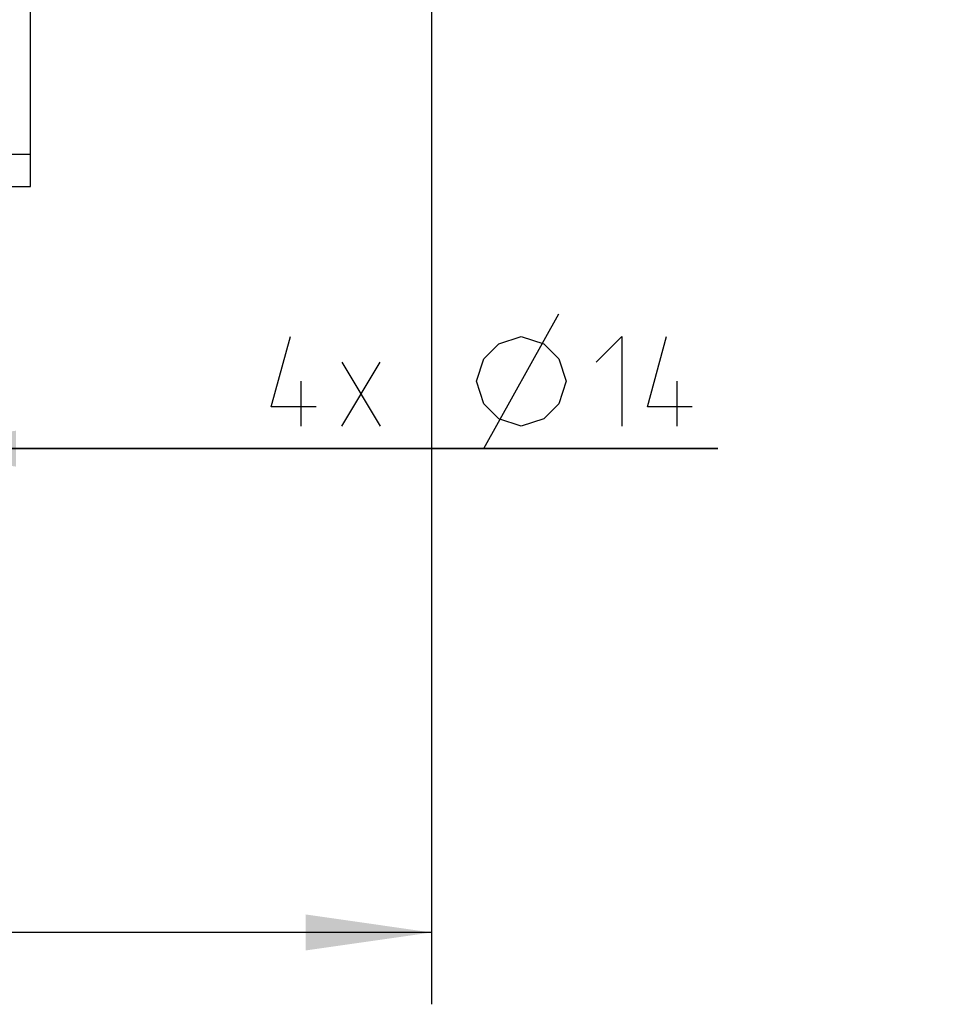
# Model space of a CAD drawing. Header units: millimetres. Extents: x 0 to 420, y 0 to 297.
# Tile 97 of 126: x 280 to 305, y 147 to 174. Entities that reach past the tile are written whole.
import ezdxf

# ---------------------------------------------------------------- set-up
doc = ezdxf.new("R2010")
doc.units = ezdxf.units.MM
doc.header["$LTSCALE"] = 23.1
doc.layers.get('0').update_dxf_attribs({"linetype": 'CONTINUOUS'})
doc.layers.add('DIM_PILOTEES', color=7, linetype='CONTINUOUS')
doc.styles.get("Standard").update_dxf_attribs({"font": 'txt', "width": 0.7})
doc.dimstyles.new('DIMSTYLE_7', dxfattribs={"dimtxt": 2.5, "dimasz": 3.5, "dimexe": 2, "dimexo": 0, "dimtad": 1, "dimlfac": 3.333333, "dimdsep": 46, "dimtxsty": 'Standard', "dimblk": '_FILLED', "dimblk1": '_FILLED', "dimblk2": '_FILLED', "dimcen": 0.09, "dimazin": 2, "dimtp": 0.2, "dimtm": 0.2, "dimtfac": 1, "dimtofl": 0, "dimtmove": 0, "dimatfit": 3, "dimldrblk": '_FILLED', "dimfxl": 0, "dimtolj": 1, "dimarcsym": 0})
doc.dimstyles.new('DIMSTYLE_8', dxfattribs={"dimtxt": 2.5, "dimasz": 3.5, "dimexe": 2, "dimexo": 0, "dimtad": 1, "dimdec": 1, "dimlfac": 3.333333, "dimdsep": 46, "dimtxsty": 'Standard', "dimblk": '_FILLED', "dimblk1": '_FILLED', "dimblk2": '_FILLED', "dimcen": 0.09, "dimazin": 2, "dimtp": 0.5, "dimtm": 0.5, "dimtfac": 1, "dimtdec": 1, "dimtofl": 0, "dimtmove": 0, "dimatfit": 3, "dimldrblk": '_FILLED', "dimfxl": 0, "dimtolj": 1, "dimarcsym": 0})

# ---------------------------------------------------------------- blocks, each defined once
blk = doc.blocks.new('_FILLED')
at = {"color": 0, "linetype": 'ByBlock'}
blk.add_solid([(0, 0), (-1, 0.1429), (-1, -0.1429)], dxfattribs=at)
blk = doc.blocks.new('*D17')
at = {"layer": 'DIM_PILOTEES', "color": 2, "linetype": 'Continuous'}
for p, q in [((271.946, 169.796), (271.946, 160.495)), ((276.146, 169.796), (276.146, 160.495)), ((271.946, 162.495), (264.446, 162.495)), ((264.446, 162.495), (274.046, 162.495)), ((299.19, 162.495), (274.046, 162.495)), ((276.146, 162.495), (299.19, 162.495))]:
    blk.add_line(p, q, dxfattribs=at)
at = {"layer": 'DIM_PILOTEES', "color": 2, "linetype": 'Continuous', "xscale": 3.5, "yscale": 3.5, "zscale": 3.5}
blk.add_blockref('_FILLED', (271.946, 162.495), dxfattribs=at)
at = {"layer": 'DIM_PILOTEES', "color": 2, "linetype": 'Continuous', "xscale": 3.5, "yscale": 3.5, "zscale": 3.5, "rotation": 180}
blk.add_blockref('_FILLED', (276.146, 162.495), dxfattribs=at)
at = {"layer": 'DIM_PILOTEES', "color": 2, "linetype": 'Continuous', "insert": (286.749, 165.62), "char_height": 2.5, "width": 18.66071, "attachment_point": 1, "line_spacing_factor": 0.9}
blk.add_mtext('{\\ftxt;\\W0.0001;\\H0.0001;\\~}{\\ftxt;\\W2.2857142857;\\H2.5; }{\\ftxt;\\W0.0001;\\H0.0001;\\~}{\\ftxt;\\W0.0001;\\H0.0001;\\~}{\\ftxt;\\W1.3333333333;\\H2.5; }{\\ftxt;\\W0.0001;\\H0.0001;\\~}{\\ftxt;\\W0.0001;\\H0.0001;\\~}{\\ftxt;\\W1.3571428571;\\H2.5; }{\\ftxt;\\W0.0001;\\H0.0001;\\~}', dxfattribs=at)
blk = doc.blocks.new('*D19')
at = {"layer": 'DIM_PILOTEES', "color": 2, "linetype": 'Continuous'}
for p, q in [((291.213, 186.339), (291.213, 147.026)), ((217.285, 182.37), (217.285, 147.027)), ((217.285, 149.027), (254.249, 149.026)), ((291.213, 149.026), (254.249, 149.026))]:
    blk.add_line(p, q, dxfattribs=at)
at = {"layer": 'DIM_PILOTEES', "color": 2, "linetype": 'Continuous', "xscale": 3.5, "yscale": 3.5, "zscale": 3.5}
for p, rotation in [((217.285, 149.027), 179.9990264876), ((291.213, 149.026), 359.9990264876)]:
    blk.add_blockref('_FILLED', p, dxfattribs=dict(at, rotation=rotation))
at = {"layer": 'DIM_PILOTEES', "color": 2, "linetype": 'Continuous', "insert": (253.274, 152.151), "char_height": 2.5, "width": 13.92857, "attachment_point": 2, "line_spacing_factor": 0.9}
blk.add_mtext('{\\ftxt;\\W0.0001;\\H0.0001;\\~}{\\ftxt;\\W3.7142857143;\\H2.5; }{\\ftxt;\\W0.0001;\\H0.0001;\\~}', dxfattribs=at)

msp = doc.modelspace()

# ---------------------------------------------------------------- linework, layer by layer
at = {"color": 7, "linetype": 'Continuous'}
for p, q in [((280.0455, 169.7955), (280.0455, 197.6389)), ((278.8455, 170.6955), (280.0455, 170.6955)), ((279.4455, 169.7955), (280.0455, 169.7955))]:
    msp.add_line(p, q, dxfattribs=at)
at = {"layer": 'DIM_PILOTEES', "color": 2, "linetype": 'Continuous'}
for p, q in [((292.6718, 162.4949), (294.7552, 166.2449)), ((288.7135, 164.9056), (289.785, 163.1199)), ((288.7135, 163.1199), (289.785, 164.9056)), ((287.5826, 163.1199), (287.5826, 164.3699)), ((298.0588, 163.1199), (298.0588, 164.3699))]:
    msp.add_line(p, q, dxfattribs=at)
for points in [[(287.9992, 163.6556), (286.7492, 163.6556), (287.2849, 165.6199)], [(292.4635, 164.3699), (292.6718, 164.9949), (293.0885, 165.4116), (293.7135, 165.6199), (294.3385, 165.4116), (294.7552, 164.9949), (294.9635, 164.3699), (294.7552, 163.7449), (294.3385, 163.3282), (293.7135, 163.1199), (293.0885, 163.3282), (292.6718, 163.7449), (292.4635, 164.3699)], [(295.7968, 164.9056), (296.5111, 165.6199), (296.5111, 163.1199)], [(298.4754, 163.6556), (297.2254, 163.6556), (297.7611, 165.6199)]]:
    msp.add_lwpolyline(points, dxfattribs=at)

# ---------------------------------------------------------------- dimensions: what is measured, and where the dimension line sits
dim = msp.add_linear_dim(base=(291.2128, 149.0257), p1=(217.2852, 182.37), p2=(291.2134, 186.3391), angle=359.99903, text='{\\ftxt;\\W0.0001;\\H0.0001;\\~}{\\ftxt;\\W3.7142857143;\\H2.5; }{\\ftxt;\\W0.0001;\\H0.0001;\\~}', dimstyle='DIMSTYLE_8', dxfattribs=at)
dim.commit()
dim.dimension.update_dxf_attribs({"geometry": '*D19', "text_midpoint": (252.9171, 149.0263), "dimtype": 160})
dim = msp.add_linear_dim(base=(276.1455, 162.4949), p1=(271.9455, 169.7955), p2=(276.1455, 169.7955), text='{\\ftxt;\\W0.0001;\\H0.0001;\\~}{\\ftxt;\\W2.2857142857;\\H2.5; }{\\ftxt;\\W0.0001;\\H0.0001;\\~}{\\ftxt;\\W0.0001;\\H0.0001;\\~}{\\ftxt;\\W1.3333333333;\\H2.5; }{\\ftxt;\\W0.0001;\\H0.0001;\\~}{\\ftxt;\\W0.0001;\\H0.0001;\\~}{\\ftxt;\\W1.3571428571;\\H2.5; }{\\ftxt;\\W0.0001;\\H0.0001;\\~}', dimstyle='DIMSTYLE_7', dxfattribs=at)
dim.commit()
dim.dimension.update_dxf_attribs({"geometry": '*D17', "text_midpoint": (295.7968, 162.4949), "dimtype": 160})

doc.saveas('drawing.dxf')
